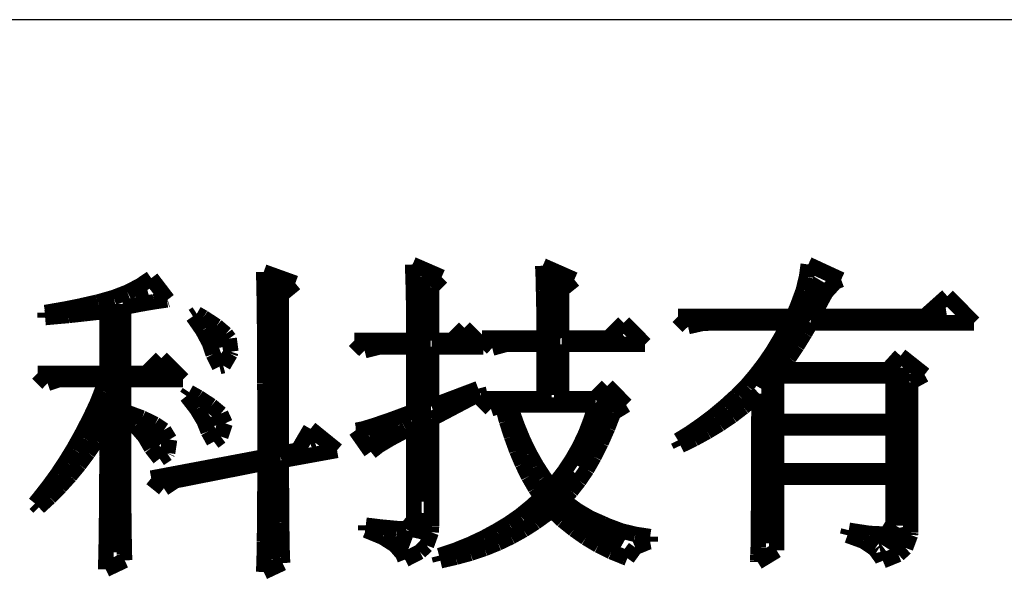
# Model space of a CAD drawing. Extents: x -225 to 585, y -158 to 406.
# Tile 42 of 47: x 565.77 to 572.26, y -146.37 to -142.61. Entities that reach past the tile are written whole.
import ezdxf

# ---------------------------------------------------------------- set-up
doc = ezdxf.new("R2010")
doc.units = 0
doc.layers.add('BOARD_GEOMETRY_DIMENSION', color=2, linetype='CONTINUOUS')

msp = doc.modelspace()

# ---------------------------------------------------------------- linework, layer by layer
at = {"layer": 'BOARD_GEOMETRY_DIMENSION'}
msp.add_lwpolyline([(580.209914, -142.614904), (527.709892, -142.614904), (527.709892, -153.11501)], dxfattribs=at)
for points, const_width in [([(568.362084, -144.316196), (568.358782, -144.226534)], 0.1016), ([(568.358782, -144.226534), (568.550552, -144.309846)], 0.1016), ([(570.95517, -144.307814), (570.9666, -144.226534)], 0.1016), ([(570.9666, -144.226534), (571.183262, -144.32661)], 0.1016), ([(567.37885, -144.321022), (567.378088, -144.275302)], 0.1016), ([(567.378088, -144.275302), (567.586368, -144.350232)], 0.1016), ([(569.220096, -144.311624), (569.216794, -144.234916)], 0.1016), ([(569.216794, -144.234916), (569.425074, -144.32661)], 0.1016), ([(569.28766, -144.294098), (569.255148, -145.084546)], 0.127), ([(566.562748, -144.366996), (566.636662, -144.316958)], 0.1016), ([(566.636662, -144.316958), (566.744866, -144.458436)], 0.1016), ([(567.379866, -144.37614), (567.37885, -144.321022)], 0.1016), ([(567.447176, -144.33804), (567.414156, -146.165824)], 0.127), ([(567.586368, -144.350232), (567.494674, -144.425162)], 0.1016), ([(568.36437, -144.409922), (568.362084, -144.316196)], 0.1016), ([(568.413392, -144.308068), (568.419488, -145.788126)], 0.127), ([(568.550552, -144.309846), (568.48375, -144.376648)], 0.1016), ([(569.221874, -144.399508), (569.220096, -144.311624)], 0.1016), ([(569.425074, -144.32661), (569.341762, -144.393158)], 0.1016), ([(571.058294, -144.33804), (570.641988, -145.036032)], 0.127), ([(570.93358, -144.397222), (570.95517, -144.307814)], 0.1016), ([(571.14567, -144.340834), (571.083186, -144.409922)], 0.1016), ([(571.183262, -144.32661), (571.14567, -144.340834)], 0.1016), ([(566.387996, -144.44472), (566.47969, -144.409668)], 0.1016), ([(566.47969, -144.409668), (566.562748, -144.366996)], 0.1016), ([(566.533284, -144.436338), (566.616596, -144.41551)], 0.127), ([(567.38139, -144.43964), (567.379866, -144.37614)], 0.1016), ([(568.366148, -144.506696), (568.36437, -144.409922)], 0.1016), ([(568.48375, -144.376648), (568.48375, -144.727422)], 0.1016), ([(569.22416, -144.497298), (569.221874, -144.399508)], 0.1016), ([(569.341762, -144.393158), (569.341762, -144.710658)], 0.1016), ([(570.897766, -144.495266), (570.93358, -144.397222)], 0.1016), ([(571.083186, -144.409922), (571.044578, -144.480534)], 0.1016), ([(566.164476, -144.501108), (566.278776, -144.4752)], 0.1016), ([(566.278776, -144.4752), (566.288174, -144.473168)], 0.1016), ([(566.288174, -144.473168), (566.387996, -144.44472)], 0.1016), ([(566.40095, -144.48663), (566.392568, -146.122898)], 0.127), ([(566.654696, -144.472152), (566.558684, -144.488662)], 0.1016), ([(566.740802, -144.459706), (566.654696, -144.472152)], 0.1016), ([(566.744866, -144.458436), (566.740802, -144.459706)], 0.1016), ([(567.382152, -144.512538), (567.38139, -144.43964)], 0.1016), ([(567.494674, -144.425162), (567.494674, -145.467324)], 0.1016), ([(571.044578, -144.480534), (570.999874, -144.568926)], 0.1016), ([(571.732664, -144.568926), (571.882778, -144.434814)], 0.1016), ([(571.882778, -144.434814), (572.057784, -144.610836)], 0.1016), ([(565.9374, -144.543018), (566.065162, -144.52092)], 0.1016), ([(565.9374, -144.576038), (565.9374, -144.543018)], 0.1016), ([(566.065162, -144.52092), (566.164476, -144.501108)], 0.1016), ([(566.316368, -144.53743), (566.194448, -144.551146)], 0.1016), ([(566.345578, -144.534128), (566.316368, -144.53743)], 0.1016), ([(566.345578, -144.94256), (566.345578, -144.534128)], 0.1016), ([(566.558684, -144.488662), (566.453782, -144.509236)], 0.1016), ([(566.453782, -144.509236), (566.453782, -144.94256)], 0.1016), ([(567.383168, -144.593818), (567.382152, -144.512538)], 0.1016), ([(568.367164, -144.607534), (568.366148, -144.506696)], 0.1016), ([(569.225176, -144.605502), (569.22416, -144.497298)], 0.1016), ([(570.866778, -144.568926), (570.897766, -144.495266)], 0.1016), ([(571.816484, -144.550638), (571.876682, -144.54124)], 0.127), ([(566.004964, -144.569942), (565.9374, -144.576038)], 0.1016), ([(566.091578, -144.562322), (566.004964, -144.569942)], 0.1016), ([(566.194448, -144.551146), (566.091578, -144.562322)], 0.1016), ([(566.91149, -144.56791), (566.93689, -144.551146)], 0.1016), ([(566.97499, -144.659604), (566.91149, -144.56791)], 0.1016), ([(566.93689, -144.551146), (566.980578, -144.576038)], 0.1016), ([(566.980578, -144.576038), (567.066684, -144.632426)], 0.1016), ([(567.384184, -144.684496), (567.383168, -144.593818)], 0.1016), ([(568.367164, -144.727422), (568.367164, -144.607534)], 0.1016), ([(569.225176, -144.710658), (569.225176, -144.605502)], 0.1016), ([(569.649864, -144.710658), (569.749686, -144.610836)], 0.1016), ([(569.749686, -144.610836), (569.891164, -144.752314)], 0.1016), ([(570.174374, -144.635728), (570.10808, -144.568926)], 0.1016), ([(570.10808, -144.568926), (570.866778, -144.568926)], 0.1016), ([(570.266068, -144.6149), (570.174374, -144.635728)], 0.1016), ([(570.340998, -144.610836), (570.266068, -144.6149)], 0.1016), ([(570.841886, -144.610836), (570.340998, -144.610836)], 0.1016), ([(570.786768, -144.708626), (570.841886, -144.610836)], 0.1016), ([(570.983364, -144.610836), (570.943994, -144.6784)], 0.1016), ([(572.057784, -144.610836), (570.983364, -144.610836)], 0.1016), ([(570.999874, -144.568926), (571.732664, -144.568926)], 0.1016), ([(567.019948, -144.743424), (566.97499, -144.659604)], 0.1016), ([(567.051698, -144.664938), (567.075574, -144.777714)], 0.127), ([(567.066684, -144.632426), (567.128152, -144.684496)], 0.1016), ([(568.6171, -144.727422), (568.700666, -144.64411)], 0.1016), ([(568.82538, -144.768824), (568.700666, -144.64411)], 0.1016), ([(569.722, -144.703038), (569.743082, -144.687036)], 0.127), ([(570.943994, -144.6784), (570.892686, -144.761712)], 0.1016), ([(567.045094, -144.817338), (567.019948, -144.743424)], 0.1016), ([(567.128152, -144.684496), (567.149996, -144.714722)], 0.1016), ([(567.149996, -144.714722), (567.16168, -144.800828)], 0.1016), ([(567.384184, -144.784318), (567.384184, -144.684496)], 0.1016), ([(568.042552, -144.79397), (567.97575, -144.727422)], 0.1016), ([(567.97575, -144.727422), (568.367164, -144.727422)], 0.1016), ([(568.48375, -144.727422), (568.6171, -144.727422)], 0.1016), ([(568.69838, -144.71904), (568.716668, -144.712436)], 0.127), ([(568.8838, -144.777206), (568.816998, -144.710658)], 0.1016), ([(568.816998, -144.710658), (569.225176, -144.710658)], 0.1016), ([(569.341762, -144.710658), (569.649864, -144.710658)], 0.1016), ([(570.732666, -144.799304), (570.786768, -144.708626)], 0.1016), ([(567.16168, -144.800828), (567.157362, -144.813528)], 0.1016), ([(567.3852, -144.892522), (567.384184, -144.784318)], 0.1016), ([(568.142374, -144.768824), (568.042552, -144.79397)], 0.1016), ([(568.367164, -144.768824), (568.142374, -144.768824)], 0.1016), ([(568.367164, -145.193766), (568.367164, -144.768824)], 0.1016), ([(568.82538, -144.768824), (568.48375, -144.768824)], 0.1016), ([(568.48375, -144.768824), (568.48375, -145.160238)], 0.1016), ([(568.975494, -144.752314), (568.8838, -144.777206)], 0.1016), ([(569.225176, -144.752314), (568.975494, -144.752314)], 0.1016), ([(569.225176, -145.110454), (569.225176, -144.752314)], 0.1016), ([(569.891164, -144.752314), (569.341762, -144.752314)], 0.1016), ([(569.341762, -144.752314), (569.341762, -145.110454)], 0.1016), ([(570.676278, -144.881346), (570.732666, -144.799304)], 0.1016), ([(570.892686, -144.761712), (570.838584, -144.841722)], 0.1016), ([(566.603388, -144.94256), (566.703464, -144.842738)], 0.1016), ([(566.703464, -144.842738), (566.845196, -144.984216)], 0.1016), ([(567.086496, -144.898872), (567.045094, -144.817338)], 0.1016), ([(567.157362, -144.813528), (567.111388, -144.892522)], 0.1016), ([(570.838584, -144.841722), (570.783466, -144.918938)], 0.1016), ([(571.491364, -144.918938), (571.574676, -144.827244)], 0.1016), ([(571.574676, -144.827244), (571.732664, -144.952212)], 0.1016), ([(566.685176, -144.935448), (566.723784, -144.911826)], 0.127), ([(567.111388, -144.892522), (567.086496, -144.898872)], 0.1016), ([(567.3852, -145.010124), (567.3852, -144.892522)], 0.1016), ([(570.618874, -144.956022), (570.676278, -144.881346)], 0.1016), ([(570.783466, -144.918938), (571.491364, -144.918938)], 0.1016), ([(571.571374, -144.906746), (571.557658, -145.946622)], 0.127), ([(565.954164, -145.009108), (565.887362, -144.94256)], 0.1016), ([(565.887362, -144.94256), (566.345578, -144.94256)], 0.1016), ([(566.029094, -144.984216), (565.954164, -145.009108)], 0.1016), ([(566.337196, -144.984216), (566.029094, -144.984216)], 0.1016), ([(566.31205, -145.059146), (566.337196, -144.984216)], 0.1016), ([(566.453782, -144.94256), (566.603388, -144.94256)], 0.1016), ([(566.845196, -144.984216), (566.453782, -144.984216)], 0.1016), ([(566.453782, -144.984216), (566.453782, -145.192496)], 0.1016), ([(570.56147, -145.02384), (570.618874, -144.956022)], 0.1016), ([(571.524384, -144.96034), (570.758574, -144.96034)], 0.1016), ([(570.758574, -144.96034), (570.758574, -145.260314)], 0.1016), ([(571.524384, -145.260314), (571.524384, -144.96034)], 0.1016), ([(571.732664, -144.952212), (571.64097, -145.00225)], 0.1016), ([(571.64097, -145.00225), (571.64097, -145.993104)], 0.1016), ([(566.278776, -145.142458), (566.31205, -145.059146)], 0.1016), ([(566.870088, -145.09242), (566.886598, -145.067528)], 0.1016), ([(566.886598, -145.067528), (566.948066, -145.101818)], 0.1016), ([(567.38647, -145.136108), (567.3852, -145.010124)], 0.1016), ([(568.48375, -145.160238), (568.791852, -145.043906)], 0.1016), ([(568.791852, -145.043906), (568.800488, -145.076926)], 0.1016), ([(569.55817, -145.110454), (569.641482, -145.027142)], 0.1016), ([(569.641482, -145.027142), (569.766196, -145.15211)], 0.1016), ([(570.503558, -145.083022), (570.56147, -145.02384)], 0.1016), ([(570.720982, -145.026634), (570.706758, -146.062446)], 0.127), ([(566.341768, -145.084038), (566.257186, -145.31594), (566.210958, -145.375122)], 0.127), ([(566.93689, -145.178018), (566.870088, -145.09242)], 0.1016), ([(566.948066, -145.101818), (567.032394, -145.156936)], 0.1016), ([(568.800488, -145.076926), (568.48375, -145.243804)], 0.1016), ([(568.875164, -145.177002), (568.80887, -145.110454)], 0.1016), ([(568.80887, -145.110454), (569.225176, -145.110454)], 0.1016), ([(569.341762, -145.110454), (569.55817, -145.110454)], 0.1016), ([(569.655198, -145.102834), (569.435488, -145.546826)], 0.127), ([(570.417198, -145.161508), (570.491874, -145.093436)], 0.1016), ([(570.491874, -145.093436), (570.503558, -145.083022)], 0.1016), ([(570.611762, -145.104104), (570.538864, -145.165572)], 0.1016), ([(570.641988, -145.076926), (570.611762, -145.104104)], 0.1016), ([(570.640972, -145.240502), (570.641988, -145.076926)], 0.1016), ([(566.23585, -145.234152), (566.278776, -145.142458)], 0.1016), ([(566.453782, -145.192496), (566.460894, -145.194528)], 0.1016), ([(566.460894, -145.194528), (566.576464, -145.2372)], 0.1016), ([(566.985658, -145.26006), (566.93689, -145.178018)], 0.1016), ([(567.032394, -145.156936), (567.094878, -145.209006)], 0.1016), ([(567.38647, -145.492216), (567.38647, -145.136108)], 0.1016), ([(568.223654, -145.246852), (568.367164, -145.193766)], 0.1016), ([(568.950094, -145.15211), (568.875164, -145.177002)], 0.1016), ([(568.978288, -145.258028), (568.950094, -145.15211)], 0.1016), ([(569.566552, -145.15211), (569.000386, -145.15211)], 0.1016), ([(569.000386, -145.15211), (569.011562, -145.1864)], 0.1016), ([(569.011562, -145.1864), (569.048392, -145.288508)], 0.1016), ([(569.535056, -145.247868), (569.566552, -145.15211)], 0.1016), ([(569.766196, -145.15211), (569.683392, -145.202148)], 0.1016), ([(570.340998, -145.225008), (570.417198, -145.161508)], 0.1016), ([(570.538864, -145.165572), (570.462664, -145.223738)], 0.1016), ([(566.184288, -145.33372), (566.23585, -145.234152)], 0.1016), ([(566.53049, -145.287238), (566.453782, -145.22577)], 0.1016), ([(566.453782, -145.22577), (566.453782, -145.61312)], 0.1016), ([(566.576464, -145.2372), (566.662062, -145.278856)], 0.1016), ([(567.011566, -145.325338), (566.985658, -145.26006)], 0.1016), ([(567.042554, -145.226532), (567.054492, -145.289016)], 0.127), ([(567.094878, -145.209006), (567.124088, -145.272506)], 0.1016), ([(568.112148, -145.285206), (568.223654, -145.246852)], 0.1016), ([(568.48375, -145.243804), (568.48375, -145.951702)], 0.1016), ([(569.0108, -145.358104), (568.978288, -145.258028)], 0.1016), ([(569.49975, -145.340324), (569.535056, -145.247868)], 0.1016), ([(569.683392, -145.202148), (569.644784, -145.30197)], 0.1016), ([(570.263782, -145.28292), (570.340998, -145.225008)], 0.1016), ([(570.462664, -145.223738), (570.382654, -145.27784)], 0.1016), ([(570.640972, -145.65376), (570.640972, -145.240502)], 0.1016), ([(570.758574, -145.260314), (571.524384, -145.260314)], 0.1016), ([(566.32348, -145.305018), (566.273696, -145.38706)], 0.1016), ([(566.345578, -145.267426), (566.32348, -145.305018)], 0.1016), ([(566.345578, -145.37944), (566.345578, -145.267426)], 0.1016), ([(566.592974, -145.35912), (566.53049, -145.287238)], 0.1016), ([(566.622692, -145.318734), (566.706258, -145.4023)], 0.127), ([(566.662062, -145.278856), (566.719974, -145.317464)], 0.1016), ([(566.719974, -145.317464), (566.757566, -145.37944)], 0.1016), ([(567.049158, -145.39341), (567.011566, -145.325338)], 0.1016), ([(567.124088, -145.272506), (567.094878, -145.35912)], 0.1016), ([(567.602878, -145.45056), (567.68619, -145.308828)], 0.1016), ([(567.68619, -145.308828), (567.861196, -145.45056)], 0.1016), ([(568.083954, -145.460212), (567.984386, -145.318226)], 0.1016), ([(567.984386, -145.318226), (567.98845, -145.318226)], 0.1016), ([(567.98845, -145.318226), (568.03417, -145.309336)], 0.1016), ([(568.03417, -145.309336), (568.112148, -145.285206)], 0.1016), ([(568.083192, -145.373598), (568.266072, -145.290032)], 0.127), ([(568.316364, -145.318226), (568.210192, -145.374868)], 0.1016), ([(568.367164, -145.293334), (568.316364, -145.318226)], 0.1016), ([(568.367164, -145.909538), (568.367164, -145.293334)], 0.1016), ([(569.048392, -145.288508), (569.087762, -145.384266)], 0.1016), ([(569.644784, -145.30197), (569.601096, -145.400522)], 0.1016), ([(570.186058, -145.337022), (570.263782, -145.28292)], 0.1016), ([(570.300358, -145.327624), (570.213998, -145.374868)], 0.1016), ([(570.382654, -145.27784), (570.300358, -145.327624)], 0.1016), ([(571.524384, -145.30197), (570.758574, -145.30197)], 0.1016), ([(570.758574, -145.30197), (570.758574, -145.584926)], 0.1016), ([(571.524384, -145.584926), (571.524384, -145.30197)], 0.1016), ([(566.123582, -145.44294), (566.170572, -145.35912)], 0.1016), ([(566.170572, -145.35912), (566.184288, -145.33372)], 0.1016), ([(566.273696, -145.38706), (566.219594, -145.467324)], 0.1016), ([(566.344562, -145.489168), (566.345578, -145.37944)], 0.1016), ([(566.636662, -145.433796), (566.592974, -145.35912)], 0.1016), ([(566.757566, -145.37944), (566.744866, -145.467324)], 0.1016), ([(567.094878, -145.35912), (567.049158, -145.39341)], 0.1016), ([(567.68746, -145.410936), (567.717686, -145.402046)], 0.127), ([(568.210192, -145.374868), (568.132976, -145.421604)], 0.1016), ([(569.04509, -145.45183), (569.0108, -145.358104)], 0.1016), ([(569.087762, -145.384266), (569.13018, -145.471642)], 0.1016), ([(569.458094, -145.427954), (569.49975, -145.340324)], 0.1016), ([(570.10808, -145.385028), (570.186058, -145.337022)], 0.1016), ([(570.12459, -145.418556), (570.10808, -145.385028)], 0.1016), ([(570.213998, -145.374868), (570.12459, -145.418556)], 0.1016), ([(566.072782, -145.525236), (566.123582, -145.44294)], 0.1016), ([(566.692288, -145.504662), (566.636662, -145.433796)], 0.1016), ([(567.494674, -145.467324), (567.602878, -145.45056)], 0.1016), ([(567.861196, -145.45056), (567.494674, -145.517108)], 0.1016), ([(568.132976, -145.421604), (568.083954, -145.460212)], 0.1016), ([(569.082682, -145.540222), (569.04509, -145.45183)], 0.1016), ([(569.411358, -145.51025), (569.458094, -145.427954)], 0.1016), ([(569.601096, -145.400522), (569.554868, -145.49247)], 0.1016), ([(566.219594, -145.467324), (566.16219, -145.544032)], 0.1016), ([(566.344562, -145.594324), (566.344562, -145.489168)], 0.1016), ([(566.636662, -145.63344), (567.38647, -145.492216)], 0.1016), ([(566.743088, -145.471134), (566.692288, -145.504662)], 0.1016), ([(566.744866, -145.467324), (566.743088, -145.471134)], 0.1016), ([(567.494674, -145.517108), (567.494674, -145.666206)], 0.1016), ([(569.13018, -145.471642), (569.176154, -145.552922)], 0.1016), ([(569.359288, -145.589244), (569.411358, -145.51025)], 0.1016), ([(569.554868, -145.49247), (569.50737, -145.575528)], 0.1016), ([(566.019696, -145.605754), (566.072782, -145.525236)], 0.1016), ([(566.16219, -145.544032), (566.100976, -145.6182)], 0.1016), ([(567.38647, -145.533872), (566.795158, -145.650458)], 0.1016), ([(567.38647, -145.648426), (567.38647, -145.533872)], 0.1016), ([(569.123068, -145.622518), (569.082682, -145.540222)], 0.1016), ([(569.428376, -145.599912), (569.209174, -145.828766), (569.153294, -145.870422)], 0.127), ([(569.176154, -145.552922), (569.22416, -145.626836)], 0.1016), ([(569.50737, -145.575528), (569.456062, -145.650712)], 0.1016), ([(570.758574, -145.584926), (571.524384, -145.584926)], 0.1016), ([(565.962292, -145.684748), (566.019696, -145.605754)], 0.1016), ([(566.100976, -145.6182), (566.035952, -145.689828)], 0.1016), ([(566.343292, -145.695924), (566.344562, -145.594324)], 0.1016), ([(566.453782, -145.61312), (566.454798, -145.730722)], 0.1016), ([(566.719974, -145.700496), (566.636662, -145.63344)], 0.1016), ([(566.795158, -145.650458), (566.719974, -145.700496)], 0.1016), ([(567.3852, -145.757646), (567.38647, -145.648426)], 0.1016), ([(569.167772, -145.698718), (569.123068, -145.622518)], 0.1016), ([(569.22416, -145.626836), (569.27496, -145.69313)], 0.1016), ([(569.302392, -145.663158), (569.359288, -145.589244)], 0.1016), ([(569.456062, -145.650712), (569.403992, -145.71726)], 0.1016), ([(570.639702, -145.766028), (570.640972, -145.65376)], 0.1016), ([(571.524384, -145.626836), (570.758574, -145.626836)], 0.1016), ([(570.758574, -145.626836), (570.758574, -146.109436)], 0.1016), ([(571.524384, -145.934938), (571.524384, -145.626836)], 0.1016), ([(565.902094, -145.76171), (565.962292, -145.684748)], 0.1016), ([(566.035952, -145.689828), (565.967372, -145.759424)], 0.1016), ([(566.343292, -145.795238), (566.343292, -145.695924)], 0.1016), ([(567.494674, -145.666206), (567.49569, -145.805652)], 0.1016), ([(569.208666, -145.759932), (569.167772, -145.698718)], 0.1016), ([(569.27496, -145.69313), (569.302392, -145.663158)], 0.1016), ([(569.403992, -145.71726), (569.34989, -145.776696)], 0.1016), ([(565.870598, -145.800318), (565.902094, -145.76171)], 0.1016), ([(565.967372, -145.759424), (565.89549, -145.82521)], 0.1016), ([(566.454798, -145.730722), (566.45556, -145.834608)], 0.1016), ([(567.3852, -145.861532), (567.3852, -145.757646)], 0.1016), ([(569.140594, -145.8214), (569.208666, -145.759932)], 0.1016), ([(569.297058, -145.791428), (569.751972, -146.050762)], 0.127), ([(569.34989, -145.776696), (569.366654, -145.790158)], 0.1016), ([(570.638686, -145.866104), (570.639702, -145.766028)], 0.1016), ([(565.89549, -145.82521), (565.870598, -145.800318)], 0.1016), ([(566.342276, -145.890996), (566.343292, -145.795238)], 0.1016), ([(566.45556, -145.834608), (566.456576, -145.927318)], 0.1016), ([(567.49569, -145.805652), (567.49569, -145.923254)], 0.1016), ([(569.068966, -145.87982), (569.140594, -145.8214)], 0.1016), ([(569.27496, -145.843244), (569.242702, -145.870422)], 0.1016), ([(569.347096, -145.911062), (569.27496, -145.843244)], 0.1016), ([(569.366654, -145.790158), (569.44387, -145.846038)], 0.1016), ([(569.44387, -145.846038), (569.527182, -145.895314)], 0.1016), ([(566.34126, -145.982436), (566.342276, -145.890996)], 0.1016), ([(567.384184, -145.960338), (567.3852, -145.861532)], 0.1016), ([(568.318396, -145.968212), (568.367164, -145.909538)], 0.1016), ([(568.397898, -146.03222), (568.434982, -145.864834)], 0.127), ([(568.992766, -145.932906), (569.068966, -145.87982)], 0.1016), ([(569.242702, -145.870422), (569.167772, -145.924524)], 0.1016), ([(569.422788, -145.97126), (569.347096, -145.911062)], 0.1016), ([(569.527182, -145.895314), (569.61659, -145.934938)], 0.1016), ([(570.638686, -145.953226), (570.638686, -145.866104)], 0.1016), ([(566.456576, -145.927318), (566.457592, -146.007328)], 0.1016), ([(567.382152, -146.053302), (567.384184, -145.960338)], 0.1016), ([(567.49569, -145.923254), (567.497976, -146.021044)], 0.1016), ([(568.05068, -145.97634), (568.05068, -145.94332)], 0.1016), ([(568.05068, -145.94332), (568.154058, -145.955766)], 0.1016), ([(568.162186, -146.022314), (568.05068, -145.97634)], 0.1016), ([(568.154058, -145.955766), (568.254896, -145.965164)], 0.1016), ([(568.254896, -145.965164), (568.31738, -145.968212)], 0.1016), ([(568.31738, -145.968212), (568.318396, -145.968212)], 0.1016), ([(568.48375, -145.951702), (568.481972, -145.990056)], 0.1016), ([(568.911994, -145.98142), (568.992766, -145.932906)], 0.1016), ([(569.089794, -145.974562), (569.007498, -146.020028)], 0.1016), ([(569.167772, -145.924524), (569.089794, -145.974562)], 0.1016), ([(569.500766, -146.026124), (569.422788, -145.97126)], 0.1016), ([(569.61659, -145.934938), (569.643768, -145.94713)], 0.1016), ([(569.643768, -145.94713), (569.733176, -145.980658)], 0.1016), ([(570.63767, -146.02714), (570.638686, -145.953226)], 0.1016), ([(571.224664, -146.009868), (571.2333, -145.97634)], 0.1016), ([(571.2333, -145.97634), (571.263272, -145.98142)], 0.1016), ([(571.485268, -146.00047), (571.524384, -145.934938)], 0.1016), ([(566.33999, -146.072098), (566.34126, -145.982436)], 0.1016), ([(566.457592, -146.007328), (566.458862, -146.076162)], 0.1016), ([(567.497976, -146.021044), (567.498992, -146.099022)], 0.1016), ([(568.243466, -146.07413), (568.162186, -146.022314)], 0.1016), ([(568.25007, -146.018504), (568.348368, -146.055334)], 0.127), ([(568.481972, -145.990056), (568.450476, -146.076416)], 0.1016), ([(568.73775, -146.069304), (568.827666, -146.02714)], 0.1016), ([(568.827666, -146.02714), (568.911994, -145.98142)], 0.1016), ([(569.007498, -146.020028), (568.922154, -146.060922)], 0.1016), ([(569.583062, -146.0754), (569.500766, -146.026124)], 0.1016), ([(569.733176, -145.980658), (569.826648, -146.003518)], 0.1016), ([(569.826648, -146.003518), (569.924692, -146.01825)], 0.1016), ([(569.924692, -146.01825), (569.924692, -146.051524)], 0.1016), ([(570.636654, -146.089116), (570.63767, -146.02714)], 0.1016), ([(571.330074, -146.048222), (571.224664, -146.009868)], 0.1016), ([(571.263272, -145.98142), (571.369698, -145.997422)], 0.1016), ([(571.369698, -145.997422), (571.449454, -146.001232)], 0.1016), ([(571.427864, -146.05762), (571.54826, -146.029934), (571.501778, -146.104102)], 0.127), ([(571.449454, -146.001232), (571.485268, -146.00047)], 0.1016), ([(571.639954, -146.00682), (571.607696, -146.092926)], 0.1016), ([(571.64097, -145.993104), (571.639954, -146.00682)], 0.1016), ([(566.337958, -146.157442), (566.33999, -146.072098)], 0.1016), ([(566.458862, -146.076162), (566.459878, -146.132296)], 0.1016), ([(567.38139, -146.140424), (567.382152, -146.053302)], 0.1016), ([(567.498992, -146.099022), (567.50077, -146.15541)], 0.1016), ([(568.294266, -146.132804), (568.243466, -146.07413)], 0.1016), ([(568.450476, -146.076416), (568.406788, -146.118834)], 0.1016), ([(568.54725, -146.139916), (568.645294, -146.106642)], 0.1016), ([(568.645294, -146.106642), (568.73775, -146.069304)], 0.1016), ([(568.832492, -146.097244), (568.739782, -146.128232)], 0.1016), ([(568.922154, -146.060922), (568.832492, -146.097244)], 0.1016), ([(569.66866, -146.118072), (569.583062, -146.0754)], 0.1016), ([(569.825886, -146.089624), (569.774578, -146.160744)], 0.1016), ([(569.913262, -146.053556), (569.825886, -146.089624)], 0.1016), ([(569.924692, -146.051524), (569.913262, -146.053556)], 0.1016), ([(570.634368, -146.13763), (570.636654, -146.089116)], 0.1016), ([(571.405766, -146.099022), (571.330074, -146.048222)], 0.1016), ([(571.451994, -146.162522), (571.405766, -146.099022)], 0.1016), ([(571.607696, -146.092926), (571.560198, -146.135852)], 0.1016), ([(566.337196, -146.234404), (566.337958, -146.157442)], 0.1016), ([(566.459878, -146.132296), (566.462164, -146.175222)], 0.1016), ([(567.37885, -146.221958), (567.38139, -146.140424)], 0.1016), ([(567.50077, -146.15541), (567.502802, -146.192748)], 0.1016), ([(568.308998, -146.169126), (568.294266, -146.132804)], 0.1016), ([(568.406788, -146.118834), (568.308998, -146.169126)], 0.1016), ([(568.533788, -146.143726), (568.54725, -146.139916)], 0.1016), ([(568.54217, -146.177508), (568.533788, -146.143726)], 0.1016), ([(568.643262, -146.15414), (568.54217, -146.177508)], 0.1016), ([(568.739782, -146.128232), (568.643262, -146.15414)], 0.1016), ([(569.758068, -146.15414), (569.66866, -146.118072)], 0.1016), ([(569.774578, -146.160744), (569.758068, -146.15414)], 0.1016), ([(569.77407, -146.160236), (569.775086, -146.160236)], 0.1016), ([(570.758574, -146.109436), (570.633352, -146.185636)], 0.1016), ([(570.633352, -146.174206), (570.634368, -146.13763)], 0.1016), ([(571.45809, -146.177508), (571.451994, -146.162522)], 0.1016), ([(571.560198, -146.135852), (571.45809, -146.177508)], 0.1016), ([(566.462164, -146.175222), (566.337196, -146.234404)], 0.1016), ([(567.502802, -146.192748), (567.378088, -146.251168)], 0.1016), ([(567.378088, -146.251168), (567.37885, -146.221958)], 0.1016), ([(570.633352, -146.185636), (570.633352, -146.174206)], 0.1016)]:
    msp.add_lwpolyline(points, dxfattribs=dict(at, const_width=const_width))

doc.saveas('drawing.dxf')
